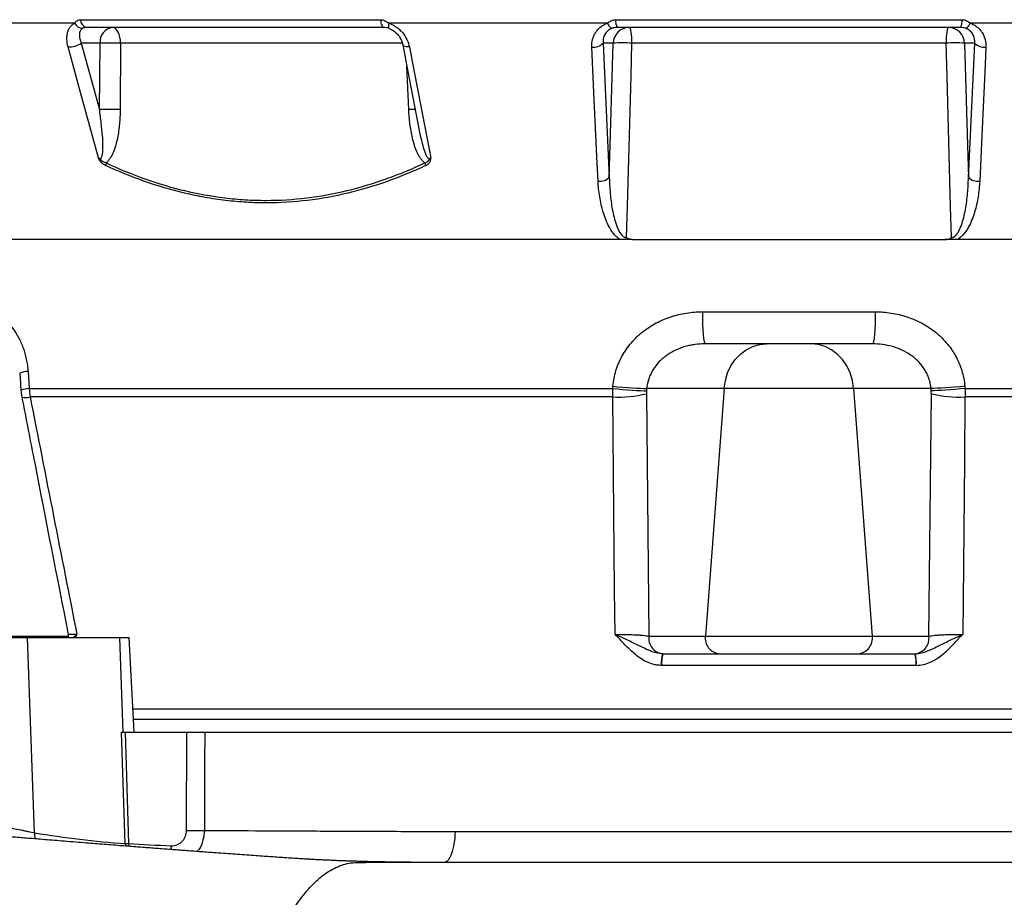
# Model space of a CAD drawing. Header units: millimetres. Extents: x 2923 to 14688, y 2048 to 15393.
# Tile 4 of 20: x 4710 to 6219, y 4350 to 5695. Entities that reach past the tile are written whole.
import ezdxf

# ---------------------------------------------------------------- set-up
doc = ezdxf.new("R2010")
doc.units = ezdxf.units.MM
doc.header["$LTSCALE"] = 5

msp = doc.modelspace()

# ---------------------------------------------------------------- linework, layer by layer
at = {"color": 7, "linetype": 'Continuous', "lineweight": 25}
for p, q in [((4794.2, 5689.7), (4549.1, 5689.7)), ((4803.2, 5695.1), (5262.8, 5695.1)), ((5610.5, 5689.7), (5275.7, 5689.7)), ((5623.1, 5695.1), (6153.8, 5695.1)), ((6501.3, 5689.7), (6166.4, 5689.7)), ((5268.1, 5683.2), (4812.4, 5683.2)), ((5275.6, 5681.9), (5275.9, 5681.9)), ((6151.6, 5683.2), (5625.4, 5683.2)), ((4833.1, 5659.1), (4804.4, 5659.1)), ((4804.4, 5659.1), (4832.3, 5557.3)), ((4832.3, 5557.3), (4833.1, 5659.1)), ((4864.7, 5659.1), (4863.9, 5557.3)), ((5619.2, 5659.1), (5603.8, 5659.1)), ((5603.8, 5659.1), (5613.4, 5453.5)), ((6129.3, 5659.1), (5647.6, 5659.1)), ((6173.2, 5659.1), (6157.7, 5659.1)), ((6163.6, 5453.5), (6173.2, 5659.1)), ((5756, 5247.4), (6020.9, 5247.4)), ((6016.7, 5198.2), (5760.2, 5198.2)), ((4722.8, 5156.1), (4724.7, 5129.7)), ((4724.7, 5129.7), (5618.6, 5129.7)), ((5618.6, 5129.7), (5618.9, 5133.3)), ((5789.4, 5129.8), (5670.6, 5129.8)), ((5789.4, 5129.8), (5760.6, 4750.4)), ((5987.6, 5129.8), (5789.4, 5129.8)), ((6106.3, 5129.8), (5987.6, 5129.8)), ((5987.6, 5129.8), (6016.3, 4750.4)), ((6158, 5133.3), (6158.3, 5129.7)), ((6158.3, 5129.7), (7093.9, 5129.7)), ((5618.6, 5116.9), (4726, 5116.9)), ((5670.2, 5121.9), (5674.1, 4750.4)), ((6102.9, 4750.4), (6106.8, 5121.9)), ((7092.7, 5116.9), (6158.3, 5116.9)), ((4651, 4748.2), (4721.8, 4748.2)), ((4732.9, 4448.8), (4721.8, 4748.2)), ((4721.8, 4748.2), (4863.2, 4748.2)), ((4868.5, 4603.2), (4863.2, 4748.2)), ((4863.2, 4748.2), (4877.8, 4748.2)), ((4885.4, 4603.2), (4877.8, 4748.2)), ((5674.1, 4750.4), (5760.6, 4750.4)), ((5760.6, 4750.4), (6016.3, 4750.4)), ((6016.3, 4750.4), (6102.9, 4750.4)), ((5695.7, 4723.2), (6081.2, 4723.2)), ((6083.1, 4705.4), (5693.8, 4705.4)), ((7366.4, 4638.2), (4883.6, 4638.2)), ((4884.4, 4623.2), (7376, 4623.2)), ((4871.7, 4432.2), (4866.2, 4603.2)), ((4866.2, 4603.2), (4871.4, 4603.2)), ((4871.4, 4603.2), (4876.9, 4432.2)), ((4871.4, 4603.2), (4966.1, 4603.2)), ((4965.5, 4452.6), (4966.1, 4603.2)), ((4993.6, 4603.2), (7376, 4603.2)), ((5227, 4403.2), (5240.3, 4403.2))]:
    msp.add_line(p, q, dxfattribs=at)
at = {"color": 8, "linetype": 'Continuous', "lineweight": 25}
for p, q in [((5296.2, 5659.1), (4864.7, 5659.1)), ((5306.1, 5557.3), (5303.3, 5623.5)), ((4697.7, 4750.4), (4784.6, 4750.4)), ((4871.7, 4432.2), (4871.9, 4428.3)), ((4876.9, 4432.2), (4877, 4427.9))]:
    msp.add_line(p, q, dxfattribs=at)
at = {"color": 7, "linetype": 'Continuous', "lineweight": 25, "flags": 128}
for points in [[(5262.8, 5695.1), (5263.1, 5692.7), (5263.5, 5690.4), (5264, 5688.4), (5264.7, 5686.6), (5265.5, 5685.1), (5266.3, 5684.1), (5267.2, 5683.4), (5268.1, 5683.2)], [(4864.7, 5659.1), (4864.4, 5663.9), (4863.6, 5668.4), (4862.4, 5672.6), (4860.9, 5676.2), (4859, 5679.2), (4856.9, 5681.4), (4854.6, 5682.8), (4852.2, 5683.2)], [(5643.8, 5683.2), (5644.6, 5682.8), (5645.3, 5681.4), (5645.9, 5679.2), (5646.5, 5676.2), (5647, 5672.6), (5647.3, 5668.4), (5647.5, 5663.9), (5647.6, 5659.1)], [(6133.1, 5683.2), (6132.4, 5682.8), (6131.7, 5681.4), (6131.1, 5679.2), (6130.5, 5676.2), (6130, 5672.6), (6129.7, 5668.4), (6129.4, 5663.9), (6129.3, 5659.1)], [(5613.4, 5453.5), (5615.3, 5519.9), (5619.2, 5659.1)], [(5647.6, 5659.1), (5646.2, 5609.2), (5640.7, 5409.4), (5639.3, 5361.3)], [(6137.6, 5361.3), (6136.3, 5408.2), (6130.8, 5607.9), (6129.3, 5659.1)], [(6157.7, 5659.1), (6161.7, 5519.9), (6163.6, 5453.5)], [(4830.5, 5483.5), (4803.2, 5583.5), (4784.2, 5653.3)], [(5296.9, 5656.8), (5304.8, 5615.7), (5322.2, 5525.3)], [(5307, 5653.3), (5312.2, 5626.1), (5333.2, 5517.4), (5339.7, 5483.5)], [(5596.2, 5447.7), (5594.9, 5474.8), (5589.9, 5583.5), (5586.6, 5653.3)], [(6190.3, 5653.3), (6189.1, 5626.1), (6184, 5517.4), (6180.8, 5447.7)], [(5756, 5247.4), (5756.1, 5237.7), (5756.4, 5228.5), (5756.8, 5220), (5757.3, 5212.6), (5757.9, 5206.5), (5758.7, 5202), (5759.4, 5199.2), (5760.2, 5198.2)], [(6020.9, 5247.4), (6020.8, 5237.7), (6020.6, 5228.5), (6020.2, 5220), (6019.7, 5212.6), (6019, 5206.5), (6018.3, 5202), (6017.5, 5199.2), (6016.7, 5198.2)], [(5789.4, 5129.8), (5791.2, 5141.9), (5794.7, 5153.6), (5799.8, 5164.4), (5806.4, 5174.2), (5814.3, 5182.5), (5823.3, 5189.2), (5833.1, 5194.2), (5843.4, 5197.2), (5854.1, 5198.2)], [(5987.6, 5129.8), (5985.8, 5141.9), (5982.3, 5153.6), (5977.1, 5164.4), (5970.6, 5174.2), (5962.7, 5182.5), (5953.7, 5189.2), (5943.9, 5194.2), (5933.5, 5197.2), (5922.9, 5198.2)], [(4710, 5153.4), (4710.5, 5146.8), (4711.9, 5127)], [(5618.6, 5129.7), (5626.2, 5129.1), (5633.8, 5128.4), (5641.2, 5127.9), (5648.3, 5127.4), (5654.9, 5127), (5660.9, 5126.6), (5666.1, 5126.4), (5670.4, 5126.2)], [(5618.9, 5133.3), (5626.5, 5132.6), (5634.1, 5132), (5641.5, 5131.4), (5648.6, 5130.9), (5655.2, 5130.5), (5661.2, 5130.2), (5666.4, 5129.9), (5670.6, 5129.8)], [(6158, 5133.3), (6150.5, 5132.6), (6142.9, 5132), (6135.5, 5131.4), (6128.4, 5130.9), (6121.8, 5130.5), (6115.8, 5130.2), (6110.6, 5129.9), (6106.3, 5129.8)], [(6158.3, 5129.7), (6150.8, 5129.1), (6143.2, 5128.4), (6135.8, 5127.9), (6128.7, 5127.4), (6122.1, 5127), (6116.1, 5126.6), (6110.9, 5126.4), (6106.6, 5126.2)], [(5622.1, 4752.9), (5621.5, 4821.4), (5618.6, 5116.9)], [(6158.3, 5116.9), (6157.4, 5018.7), (6154.8, 4752.9)], [(4993.6, 4603.2), (4993.4, 4553.3), (4992.9, 4452.6)]]:
    msp.add_lwpolyline(points, dxfattribs=at)
at = {"color": 8, "linetype": 'Continuous', "lineweight": 25, "flags": 128}
for points in [[(5275.7, 5689.7), (5275.3, 5688), (5275, 5686.4), (5274.9, 5685), (5274.9, 5683.8), (5275, 5682.9), (5275.2, 5682.3), (5275.5, 5681.9), (5275.6, 5681.9)], [(5307, 5653.3), (5304.4, 5653.3), (5302, 5653.6), (5300, 5654.1), (5298.5, 5654.8), (5297.4, 5655.7), (5296.9, 5656.7), (5296.9, 5656.8)], [(4942.7, 4423), (4942.5, 4424.3), (4942.3, 4429)]]:
    msp.add_lwpolyline(points, dxfattribs=at)
at = {"color": 7, "linetype": 'Continuous', "lineweight": 25}
for centre, radius, start, end in [((4807.2, 5696.5), 14.7, 207.6585, 267.3842), ((4815.1, 5694.8), 11.9, 178.2831, 257.0956), ((5621.9, 5692.8), 11.8, 195.1247, 248.1611), ((5642.8, 5692.7), 19.8, 172.891, 208.5024), ((6134.2, 5692.7), 19.8, 331.4976, 7.109), ((6155.1, 5692.8), 11.8, 291.8389, 344.8753), ((4855.4, 5661), 22.4, 98.2348, 184.9179), ((5644, 5658.4), 24.8, 90.4215, 178.4553), ((6132.9, 5658.4), 24.8, 1.5447, 89.5785), ((4784.5, 5690.4), 37.1, 269.5129, 302.5358), ((4848.9, 5201.3), 458.1, 88.0215, 91.9785), ((5589.7, 5672.4), 19.4, 260.8957, 316.5507), ((5633.4, 5397.7), 261.8, 86.8904, 93.1096), ((6143.5, 5397.7), 261.8, 86.8904, 93.1096), ((6187.2, 5672.4), 19.4, 223.4493, 279.1043), ((4848.1, 5099.4), 458.1, 88.0215, 91.9785), ((4858.4, 5470.1), 16.9, 161.1554, 174.6296), ((5350, 5482.7), 20.8, 200.159, 212.0774), ((5599.3, 5466.9), 19.4, 260.8028, 316.518), ((6177.7, 5466.9), 19.4, 223.482, 279.1972), ((5627.3, 5293.7), 177.1, 267.1889, 284.0182), ((6149.7, 5293.7), 177.1, 255.9818, 272.8111), ((4759.7, 4748.2), 25, 360, 10.5896), ((5697.7, 4747), 23.9, 171.8106, 264.2306), ((5784.2, 4747), 23.8, 171.7214, 265.1473), ((5992.7, 4747), 23.8, 274.8527, 8.2786), ((6079.3, 4747), 23.9, 275.7694, 8.1894), ((5731.8, 4709.9), 38.8, 159.8531, 186.5682), ((5731.1, 4710.4), 37.7, 160.0688, 187.6131), ((6045.8, 4710.4), 37.7, 352.3869, 19.9312), ((6045.2, 4709.9), 38.8, 353.4318, 20.1469), ((4979.2, 4811.7), 359.4, 267.8128, 272.1872), ((4874.3, 4728.2), 296, 269.4996, 270.5004)]:
    msp.add_arc(centre, radius, start, end, dxfattribs=at)
at = {"color": 8, "linetype": 'Continuous', "lineweight": 25}
for centre, radius, start, end in [((5322.4, 5120.1), 437.5, 90.7883, 92.1376), ((4723.4, 5121.3), 34.8, 90.9927, 112.632), ((4725.4, 5094.6), 35.1, 91.0151, 112.5602), ((4719.3, 5141.6), 25.6, 256.2114, 284.9621), ((4764.5, 4447.1), 31.7, 176.9329, 193.8797)]:
    msp.add_arc(centre, radius, start, end, dxfattribs=at)
at = {"color": 7, "linetype": 'Continuous', "lineweight": 25}
for centre, major_axis, start_param, end_param in [((6186.5, 2513.5), (1280.1, 16864), 1.418264, 1.418477), ((5590.4, 2513.5), (-1280.1, 16864), 4.864708, 4.864922)]:
    msp.add_ellipse(centre, major_axis=major_axis, ratio=0.04262, start_param=start_param, end_param=end_param, dxfattribs=at)
for points, knots in [([(4784.2, 5653.3), (4783.1, 5657.2), (4782.5, 5661), (4782.3, 5666.6), (4782.4, 5668.4), (4782.7, 5671.9), (4783, 5673.6), (4783.8, 5676.9), (4784.3, 5678.4), (4785.7, 5681.3), (4786.5, 5682.7), (4788.3, 5685.1), (4789.3, 5686.2), (4791.6, 5688.2), (4792.9, 5689), (4794.2, 5689.7)], [0, 0, 0, 0, 0.25, 0.25, 0.375, 0.375, 0.5, 0.5, 0.625, 0.625, 0.75, 0.75, 0.875, 0.875, 1, 1, 1, 1]), ([(4794.2, 5689.7), (4794.7, 5690.5), (4795.2, 5691.2), (4796.5, 5692.5), (4797.2, 5693.1), (4798.7, 5694.1), (4799.6, 5694.5), (4801.3, 5695), (4802.3, 5695.1), (4803.2, 5695.1)], [0, 0, 0, 0, 0.25, 0.25, 0.5, 0.5, 0.75, 0.75, 1, 1, 1, 1]), ([(5262.8, 5695.1), (5263.9, 5695.1), (5265.1, 5695), (5267.4, 5694.5), (5268.5, 5694.1), (5270.6, 5693.1), (5271.7, 5692.5), (5273.7, 5691.2), (5274.7, 5690.5), (5275.7, 5689.7)], [0, 0, 0, 0, 0.25, 0.25, 0.5, 0.5, 0.75, 0.75, 1, 1, 1, 1]), ([(5275.7, 5689.7), (5277.7, 5689), (5279.6, 5688.2), (5283.4, 5686.3), (5285.2, 5685.1), (5288.7, 5682.7), (5290.4, 5681.3), (5293.5, 5678.4), (5295, 5676.9), (5299.1, 5672), (5301.4, 5668.5), (5305, 5661), (5306.2, 5657.2), (5307, 5653.3)], [0, 0, 0, 0, 0.125, 0.125, 0.25, 0.25, 0.375, 0.375, 0.5, 0.5, 0.75, 0.75, 1, 1, 1, 1]), ([(5586.6, 5653.3), (5586.5, 5657.2), (5586.8, 5661), (5588.3, 5666.6), (5588.9, 5668.4), (5590.4, 5671.9), (5591.3, 5673.6), (5593.3, 5676.9), (5594.5, 5678.4), (5597.1, 5681.3), (5598.5, 5682.7), (5601.6, 5685.1), (5603.2, 5686.2), (5606.7, 5688.2), (5608.6, 5689), (5610.5, 5689.7)], [0, 0, 0, 0, 0.25, 0.25, 0.375, 0.375, 0.5, 0.5, 0.625, 0.625, 0.75, 0.75, 0.875, 0.875, 1, 1, 1, 1]), ([(5610.5, 5689.7), (5611.3, 5690.5), (5612.2, 5691.2), (5614.1, 5692.5), (5615.1, 5693.1), (5617.3, 5694.1), (5618.4, 5694.5), (5620.7, 5695), (5621.9, 5695.1), (5623.1, 5695.1)], [0, 0, 0, 0, 0.25, 0.25, 0.5, 0.5, 0.75, 0.75, 1, 1, 1, 1]), ([(6153.8, 5695.1), (6155, 5695.1), (6156.2, 5695), (6158.6, 5694.5), (6159.7, 5694.1), (6161.8, 5693.1), (6162.8, 5692.5), (6164.7, 5691.2), (6165.6, 5690.5), (6166.4, 5689.7)], [0, 0, 0, 0, 0.25, 0.25, 0.5, 0.5, 0.75, 0.75, 1, 1, 1, 1]), ([(6166.4, 5689.7), (6168.4, 5689), (6170.2, 5688.2), (6173.7, 5686.3), (6175.4, 5685.1), (6178.5, 5682.7), (6179.9, 5681.3), (6182.4, 5678.4), (6183.6, 5676.9), (6186.7, 5672), (6188.2, 5668.5), (6190.1, 5661), (6190.5, 5657.2), (6190.3, 5653.3)], [0, 0, 0, 0, 0.125, 0.125, 0.25, 0.25, 0.375, 0.375, 0.5, 0.5, 0.75, 0.75, 1, 1, 1, 1]), ([(4806.5, 5681.9), (4805.7, 5681.4), (4805, 5680.8), (4803.7, 5679.5), (4803.2, 5678.8), (4802.4, 5677.2), (4802.1, 5676.3), (4801.6, 5674.4), (4801.5, 5673.5), (4801.4, 5671.4), (4801.4, 5670.4), (4801.6, 5668.2), (4801.8, 5667.1), (4802.6, 5663.7), (4803.4, 5661.4), (4804.4, 5659.1)], [0, 0, 0, 0, 0.125, 0.125, 0.25, 0.25, 0.375, 0.375, 0.5, 0.5, 0.625, 0.625, 0.75, 0.75, 1, 1, 1, 1]), ([(4812.4, 5683.2), (4811.3, 5683.2), (4810.3, 5683.1), (4808.3, 5682.7), (4807.3, 5682.3), (4806.5, 5681.9)], [0, 0, 0, 0, 0.5, 0.5, 1, 1, 1, 1]), ([(5275.9, 5681.9), (5274.6, 5682.3), (5273.3, 5682.7), (5270.7, 5683.1), (5269.4, 5683.2), (5268.1, 5683.2)], [0, 0, 0, 0, 0.5, 0.5, 1, 1, 1, 1]), ([(5275.5, 5681.8), (5276.6, 5681.4), (5279.3, 5680.5), (5283.8, 5677.7), (5288.4, 5673.6), (5292.3, 5668.6), (5295.1, 5663), (5296.6, 5658.9), (5296.8, 5656.9), (5296.8, 5656.8)], [0, 0, 0, 0, 0.093426, 0.2555162, 0.4272858, 0.606407, 0.7939551, 0.9895222, 1, 1, 1, 1]), ([(5617.5, 5681.9), (5616.2, 5681.4), (5615, 5680.8), (5612.8, 5679.5), (5611.8, 5678.8), (5610, 5677.2), (5609.1, 5676.3), (5607.6, 5674.4), (5607, 5673.5), (5605.9, 5671.4), (5605.4, 5670.4), (5604.6, 5668.2), (5604.3, 5667.1), (5603.7, 5663.7), (5603.6, 5661.4), (5603.8, 5659.1)], [0, 0, 0, 0, 0.125, 0.125, 0.25, 0.25, 0.375, 0.375, 0.5, 0.5, 0.625, 0.625, 0.75, 0.75, 1, 1, 1, 1]), ([(5625.4, 5683.2), (5624, 5683.2), (5622.7, 5683.1), (5620, 5682.7), (5618.7, 5682.3), (5617.5, 5681.9)], [0, 0, 0, 0, 0.5, 0.5, 1, 1, 1, 1]), ([(6159.5, 5681.9), (6158.3, 5682.3), (6157, 5682.7), (6154.3, 5683.1), (6152.9, 5683.2), (6151.6, 5683.2)], [0, 0, 0, 0, 0.5, 0.5, 1, 1, 1, 1]), ([(6173.2, 5659.1), (6173.4, 5661.4), (6173.3, 5663.7), (6172.4, 5668.3), (6171.7, 5670.4), (6170, 5673.5), (6169.3, 5674.5), (6167.8, 5676.3), (6167, 5677.2), (6165.1, 5678.8), (6164.1, 5679.6), (6161.9, 5680.9), (6160.7, 5681.4), (6159.5, 5681.9)], [0, 0, 0, 0, 0.25, 0.25, 0.5, 0.5, 0.625, 0.625, 0.75, 0.75, 0.875, 0.875, 1, 1, 1, 1]), ([(4830.5, 5483.5), (4830.8, 5483.2), (4831.2, 5482.9), (4831.9, 5482.4), (4832.2, 5482.2), (4833, 5482), (4833.4, 5482.1), (4834.1, 5482.4), (4834.4, 5482.6), (4835.1, 5483.5), (4835.5, 5484.2), (4836, 5485.6), (4836.2, 5486.4), (4836.8, 5488.7), (4837, 5490.4), (4837.3, 5493.6), (4837.4, 5495.3), (4837.6, 5500.2), (4837.6, 5503.5), (4837.4, 5510.2), (4837.2, 5513.6), (4836.5, 5523.6), (4835.8, 5530.4), (4834.2, 5543.8), (4833.3, 5550.5), (4832.3, 5557.3)], [0, 0, 0, 0, 0.015625, 0.015625, 0.03125, 0.03125, 0.046875, 0.046875, 0.0625, 0.0625, 0.09375, 0.09375, 0.125, 0.125, 0.1875, 0.1875, 0.25, 0.25, 0.375, 0.375, 0.5, 0.5, 0.75, 0.75, 1, 1, 1, 1]), ([(4863.9, 5557.3), (4863.8, 5549.9), (4863.5, 5542.6), (4862.2, 5528), (4861.2, 5520.8), (4859, 5510.1), (4858.2, 5506.5), (4856.2, 5499.5), (4855.1, 5496.1), (4853.1, 5491.2), (4852.4, 5489.5), (4850.8, 5486.3), (4850, 5484.8), (4848.1, 5481.8), (4847.1, 5480.4), (4844.9, 5477.7), (4843.7, 5476.5), (4842.4, 5475.5)], [0, 0, 0, 0, 0.25, 0.25, 0.5, 0.5, 0.625, 0.625, 0.75, 0.75, 0.8125, 0.8125, 0.875, 0.875, 0.9375, 0.9375, 1, 1, 1, 1]), ([(5330.5, 5475.5), (5329.1, 5476.5), (5327.9, 5477.7), (5325.6, 5480.4), (5324.5, 5481.8), (5322.6, 5484.8), (5321.6, 5486.3), (5320, 5489.5), (5319.2, 5491.2), (5317, 5496.1), (5315.8, 5499.5), (5313.6, 5506.5), (5312.6, 5510.1), (5310.1, 5520.8), (5308.9, 5528), (5307, 5542.6), (5306.4, 5549.9), (5306.1, 5557.3)], [0, 0, 0, 0, 0.0625, 0.0625, 0.125, 0.125, 0.1875, 0.1875, 0.25, 0.25, 0.375, 0.375, 0.5, 0.5, 0.75, 0.75, 1, 1, 1, 1]), ([(4841.6, 5471.6), (4840.4, 5472.2), (4839.2, 5472.8), (4837, 5474.4), (4835.9, 5475.3), (4834, 5477.3), (4833.1, 5478.5), (4832, 5480.3), (4831.6, 5480.9), (4831, 5482.2), (4830.8, 5482.8), (4830.5, 5483.5)], [0, 0, 0, 0, 0.25, 0.25, 0.5, 0.5, 0.75, 0.75, 0.875, 0.875, 1, 1, 1, 1]), ([(4842.4, 5475.5), (4841.3, 5475.8), (4840.2, 5476.2), (4838.1, 5477.2), (4837.1, 5477.8), (4835.1, 5479.2), (4834.1, 5480), (4832.7, 5481.2), (4832.2, 5481.6), (4831.4, 5482.5), (4830.9, 5483), (4830.5, 5483.5)], [0, 0, 0, 0, 0.25, 0.25, 0.5, 0.5, 0.75, 0.75, 0.875, 0.875, 1, 1, 1, 1]), ([(5330.5, 5475.5), (5331.5, 5475.8), (5332.6, 5476.2), (5334.4, 5477.2), (5335.3, 5477.8), (5336.8, 5479.2), (5337.4, 5480), (5338.3, 5481.2), (5338.6, 5481.6), (5339.2, 5482.5), (5339.5, 5483), (5339.7, 5483.5)], [0, 0, 0, 0, 0.25, 0.25, 0.5, 0.5, 0.75, 0.75, 0.875, 0.875, 1, 1, 1, 1]), ([(5332.4, 5471.6), (5333.5, 5472.2), (5334.6, 5472.8), (5336, 5474), (5336.5, 5474.4), (5337.3, 5475.3), (5337.7, 5475.8), (5338.4, 5476.8), (5338.7, 5477.3), (5339.2, 5478.5), (5339.4, 5479.1), (5339.6, 5480.3), (5339.7, 5480.9), (5339.8, 5482.2), (5339.7, 5482.8), (5339.7, 5483.5)], [0, 0, 0, 0, 0.25, 0.25, 0.375, 0.375, 0.5, 0.5, 0.625, 0.625, 0.75, 0.75, 0.875, 0.875, 1, 1, 1, 1]), ([(5332.4, 5471.6), (5322.7, 5467.1), (5312.9, 5462.8), (5293.1, 5454.7), (5283.2, 5450.9), (5253.1, 5440.2), (5232.9, 5434.2), (5171.9, 5419.5), (5130.6, 5414.4), (5078.2, 5414.3), (5067.7, 5414.6), (5046.6, 5415.9), (5036, 5416.8), (5015, 5419.3), (5004.5, 5420.9), (4983.6, 5424.6), (4973.1, 5426.8), (4921.4, 5439.1), (4881, 5453.5), (4841.6, 5471.6)], [0, 0, 0, 0, 0.0625, 0.0625, 0.125, 0.125, 0.25, 0.25, 0.5, 0.5, 0.5625, 0.5625, 0.625, 0.625, 0.6875, 0.6875, 0.75, 0.75, 1, 1, 1, 1]), ([(4842.4, 5475.5), (4881.7, 5457.4), (4921.8, 5443), (4983, 5428.3), (5003.7, 5424.6), (5034.9, 5420.8), (5045.4, 5419.8), (5066.5, 5418.5), (5077, 5418.2), (5129.3, 5418.2), (5170.5, 5423.3), (5231.3, 5438), (5251.5, 5444), (5281.4, 5454.7), (5291.4, 5458.5), (5311, 5466.7), (5320.8, 5471), (5330.5, 5475.5)], [0, 0, 0, 0, 0.25, 0.25, 0.375, 0.375, 0.4375, 0.4375, 0.5, 0.5, 0.75, 0.75, 0.875, 0.875, 0.9375, 0.9375, 1, 1, 1, 1]), ([(5629.9, 5358.2), (5628.9, 5358.8), (5628, 5359.4), (5626.2, 5360.7), (5625.4, 5361.4), (5623, 5363.6), (5621.6, 5365.2), (5618.9, 5368.5), (5617.6, 5370.2), (5615.3, 5373.8), (5614.2, 5375.6), (5611.2, 5381), (5609.5, 5384.8), (5606.5, 5392.5), (5605.1, 5396.4), (5601.6, 5408.1), (5599.9, 5415.9), (5597.3, 5431.7), (5596.5, 5439.7), (5596.2, 5447.7)], [0, 0, 0, 0, 0.03125, 0.03125, 0.0625, 0.0625, 0.125, 0.125, 0.1875, 0.1875, 0.25, 0.25, 0.375, 0.375, 0.5, 0.5, 0.75, 0.75, 1, 1, 1, 1]), ([(5613.4, 5453.5), (5613.5, 5445.3), (5614, 5437.1), (5615.5, 5420.7), (5616.5, 5412.5), (5618.7, 5400.3), (5619.6, 5396.2), (5621.6, 5388.2), (5622.8, 5384.2), (5624.9, 5378.3), (5625.7, 5376.3), (5627.4, 5372.5), (5628.4, 5370.6), (5630, 5367.9), (5630.6, 5367.1), (5632, 5365.4), (5632.7, 5364.6), (5633.9, 5363.5), (5634.3, 5363.1), (5635.2, 5362.5), (5635.7, 5362.2), (5636.7, 5361.8), (5637.2, 5361.6), (5638.2, 5361.3), (5638.8, 5361.3), (5639.3, 5361.3)], [0, 0, 0, 0, 0.25, 0.25, 0.5, 0.5, 0.625, 0.625, 0.75, 0.75, 0.8125, 0.8125, 0.875, 0.875, 0.90625, 0.90625, 0.9375, 0.9375, 0.953125, 0.953125, 0.96875, 0.96875, 0.984375, 0.984375, 1, 1, 1, 1]), ([(6137.6, 5361.3), (6138.2, 5361.3), (6138.7, 5361.3), (6139.8, 5361.6), (6140.3, 5361.8), (6141.8, 5362.5), (6142.7, 5363.1), (6144.3, 5364.5), (6145, 5365.4), (6146.3, 5367), (6146.9, 5367.9), (6148.6, 5370.6), (6149.5, 5372.5), (6151.3, 5376.3), (6152.1, 5378.2), (6154.2, 5384.1), (6155.3, 5388.1), (6157.4, 5396.2), (6158.2, 5400.2), (6160.5, 5412.4), (6161.5, 5420.6), (6163, 5437), (6163.4, 5445.3), (6163.6, 5453.5)], [0, 0, 0, 0, 0.015625, 0.015625, 0.03125, 0.03125, 0.0625, 0.0625, 0.09375, 0.09375, 0.125, 0.125, 0.1875, 0.1875, 0.25, 0.25, 0.375, 0.375, 0.5, 0.5, 0.75, 0.75, 1, 1, 1, 1]), ([(6180.8, 5447.7), (6180.4, 5439.7), (6179.6, 5431.7), (6177.1, 5416), (6175.4, 5408.1), (6171.9, 5396.4), (6170.5, 5392.5), (6167.5, 5384.8), (6165.8, 5381.1), (6162.8, 5375.6), (6161.7, 5373.8), (6159.4, 5370.3), (6158.1, 5368.5), (6155.4, 5365.2), (6154, 5363.6), (6150.8, 5360.7), (6149, 5359.3), (6147.1, 5358.2)], [0, 0, 0, 0, 0.25, 0.25, 0.5, 0.5, 0.625, 0.625, 0.75, 0.75, 0.8125, 0.8125, 0.875, 0.875, 0.9375, 0.9375, 1, 1, 1, 1]), ([(5629.9, 5358.2), (5538.9, 5358.2), (5449.2, 5358.2), (5275.3, 5358.2), (5191.1, 5358.2), (5030.6, 5358.2), (4954.4, 5358.2), (4812.3, 5358.2), (4746.5, 5358.2), (4627.2, 5358.2), (4573.8, 5358.2), (4480.9, 5358.2), (4441.5, 5358.2), (4378, 5358.2), (4353.9, 5358.2), (4321.6, 5358.2), (4313.5, 5358.2), (4313.5, 5358.2)], [0, 0, 0, 0, 0.125, 0.125, 0.25, 0.25, 0.375, 0.375, 0.5, 0.5, 0.625, 0.625, 0.75, 0.75, 0.875, 0.875, 1, 1, 1, 1]), ([(5649, 5358.2), (5647.3, 5358.2), (5645.6, 5358.4), (5643.1, 5359.2), (5642.3, 5359.5), (5641.1, 5360.1), (5640.8, 5360.3), (5640, 5360.8), (5639.7, 5361), (5639.3, 5361.3)], [0, 0, 0, 0, 0.5, 0.5, 0.75, 0.75, 0.875, 0.875, 1, 1, 1, 1]), ([(5649, 5358.2), (5728.2, 5358.2), (5808.3, 5358.2), (5968.6, 5358.2), (6048.8, 5358.2), (6128, 5358.2)], [0, 0, 0, 0, 0.5, 0.5, 1, 1, 1, 1]), ([(6128, 5358.2), (6129.7, 5358.2), (6131.4, 5358.4), (6133.9, 5359.2), (6134.7, 5359.5), (6135.8, 5360.1), (6136.2, 5360.3), (6136.9, 5360.8), (6137.3, 5361), (6137.6, 5361.3)], [0, 0, 0, 0, 0.5, 0.5, 0.75, 0.75, 0.875, 0.875, 1, 1, 1, 1]), ([(6441.4, 5358.2), (6393.7, 5358.2), (6345.2, 5358.2), (6247, 5358.2), (6197.2, 5358.2), (6147.1, 5358.2)], [0, 0, 0, 0, 0.5, 0.5, 1, 1, 1, 1]), ([(4655, 5247.4), (4658.9, 5247.4), (4662.8, 5246.8), (4668.7, 5245.2), (4670.6, 5244.5), (4674.5, 5242.8), (4676.5, 5241.9), (4682.2, 5238.6), (4685.9, 5235.9), (4691.2, 5231.1), (4692.9, 5229.4), (4696.3, 5225.7), (4698, 5223.7), (4702.7, 5217.5), (4705.6, 5213), (4709.6, 5205.6), (4710.8, 5203), (4713.2, 5197.7), (4714.3, 5195), (4717.3, 5186.6), (4718.9, 5180.8), (4720.8, 5171.7), (4721.4, 5168.6), (4722.2, 5162.4), (4722.6, 5159.2), (4722.8, 5156.1)], [0, 0, 0, 0, 0.125, 0.125, 0.1875, 0.1875, 0.25, 0.25, 0.375, 0.375, 0.4375, 0.4375, 0.5, 0.5, 0.625, 0.625, 0.6875, 0.6875, 0.75, 0.75, 0.875, 0.875, 0.9375, 0.9375, 1, 1, 1, 1]), ([(5618.9, 5133.3), (5619.6, 5141.5), (5621.2, 5149.5), (5624.8, 5161.2), (5626.2, 5165.1), (5628.6, 5170.7), (5629.5, 5172.6), (5631.3, 5176.3), (5632.2, 5178.1), (5637.2, 5187.1), (5641.8, 5193.7), (5649.8, 5203), (5652.6, 5206), (5658.5, 5211.7), (5661.6, 5214.3), (5671.2, 5221.9), (5678, 5226.4), (5692.5, 5234.1), (5700, 5237.2), (5711.6, 5241), (5715.5, 5242.1), (5723.4, 5244), (5727.5, 5244.8), (5739.6, 5246.7), (5747.8, 5247.4), (5756, 5247.4)], [0, 0, 0, 0, 0.125, 0.125, 0.1875, 0.1875, 0.21875, 0.21875, 0.25, 0.25, 0.375, 0.375, 0.4375, 0.4375, 0.5, 0.5, 0.625, 0.625, 0.75, 0.75, 0.8125, 0.8125, 0.875, 0.875, 1, 1, 1, 1]), ([(6020.9, 5247.4), (6029.2, 5247.4), (6037.3, 5246.7), (6053.4, 5244.2), (6061.3, 5242.3), (6073, 5238.5), (6076.9, 5237.1), (6084.4, 5233.9), (6088, 5232.2), (6098.8, 5226.5), (6105.6, 5222.1), (6113.7, 5215.7), (6115.2, 5214.4), (6118.3, 5211.7), (6119.8, 5210.3), (6124.2, 5206.1), (6127, 5203.1), (6132.3, 5197), (6134.8, 5193.8), (6138.3, 5188.8), (6139.5, 5187.1), (6141.6, 5183.6), (6142.7, 5181.8), (6147.7, 5172.8), (6150.9, 5165.3), (6154.5, 5153.6), (6155.5, 5149.6), (6157.1, 5141.5), (6157.7, 5137.4), (6158, 5133.3)], [0, 0, 0, 0, 0.125, 0.125, 0.25, 0.25, 0.3125, 0.3125, 0.375, 0.375, 0.5, 0.5, 0.53125, 0.53125, 0.5625, 0.5625, 0.625, 0.625, 0.6875, 0.6875, 0.71875, 0.71875, 0.75, 0.75, 0.875, 0.875, 0.9375, 0.9375, 1, 1, 1, 1]), ([(5760.2, 5198.2), (5755.1, 5198.2), (5750, 5197.9), (5742.3, 5196.9), (5739.7, 5196.4), (5734.7, 5195.4), (5732.2, 5194.8), (5724.8, 5192.7), (5720, 5190.9), (5712.9, 5187.6), (5710.6, 5186.5), (5706.1, 5183.9), (5703.9, 5182.5), (5699.7, 5179.6), (5697.7, 5178), (5693.7, 5174.7), (5691.8, 5172.9), (5686.4, 5167.3), (5683.2, 5163.3), (5679.1, 5156.7), (5677.9, 5154.4), (5675.6, 5149.7), (5674.6, 5147.3), (5672.2, 5140), (5671.1, 5135), (5670.6, 5129.8)], [0, 0, 0, 0, 0.125, 0.125, 0.1875, 0.1875, 0.25, 0.25, 0.375, 0.375, 0.4375, 0.4375, 0.5, 0.5, 0.5625, 0.5625, 0.625, 0.625, 0.75, 0.75, 0.8125, 0.8125, 0.875, 0.875, 1, 1, 1, 1]), ([(6106.3, 5129.8), (6106.1, 5132.4), (6105.7, 5135), (6104.6, 5140.1), (6103.9, 5142.6), (6102.3, 5147.4), (6101.3, 5149.8), (6099.1, 5154.5), (6097.8, 5156.8), (6093.7, 5163.4), (6090.5, 5167.4), (6085.1, 5173), (6083.2, 5174.7), (6079.3, 5178.1), (6077.2, 5179.6), (6070.8, 5184.1), (6066.3, 5186.6), (6059.3, 5189.8), (6056.9, 5190.8), (6052.1, 5192.6), (6049.6, 5193.4), (6042.2, 5195.5), (6037.1, 5196.5), (6027, 5197.9), (6021.9, 5198.2), (6016.7, 5198.2)], [0, 0, 0, 0, 0.0625, 0.0625, 0.125, 0.125, 0.1875, 0.1875, 0.25, 0.25, 0.375, 0.375, 0.4375, 0.4375, 0.5, 0.5, 0.625, 0.625, 0.6875, 0.6875, 0.75, 0.75, 0.875, 0.875, 1, 1, 1, 1]), ([(4712, 5127), (4712.1, 5125.4), (4712.3, 5121.9), (4713, 5118.6), (4713.4, 5116.8)], [0, 0, 0, 0, 0.469117, 1, 1, 1, 1]), ([(4713.3, 5116.8), (4719.8, 5083), (4743.4, 4961.6), (4767.2, 4840.4), (4784.4, 4752.9)], [0, 0, 0, 0, 0.2786, 1, 1, 1, 1]), ([(5622.1, 4752.9), (5624.7, 4753), (5627.2, 4753), (5631.1, 4753), (5632.4, 4753), (5635, 4752.9), (5636.2, 4752.9), (5640, 4752.8), (5642.5, 4752.8), (5647.4, 4752.6), (5649.8, 4752.5), (5654.4, 4752.3), (5656.6, 4752.2), (5659.7, 4752), (5660.8, 4751.9), (5662.8, 4751.7), (5663.7, 4751.6), (5668.4, 4751.2), (5671.5, 4750.8), (5674.1, 4750.4)], [0, 0, 0, 0, 0.125, 0.125, 0.1875, 0.1875, 0.25, 0.25, 0.375, 0.375, 0.5, 0.5, 0.625, 0.625, 0.6875, 0.6875, 0.75, 0.75, 1, 1, 1, 1]), ([(5693.2, 4705.4), (5691.3, 4705.4), (5689.5, 4705.6), (5685.9, 4706), (5684.1, 4706.4), (5678.7, 4707.6), (5675.3, 4708.8), (5668.6, 4711.7), (5665.3, 4713.5), (5659.2, 4717.5), (5656.2, 4719.6), (5650.5, 4724.2), (5647.8, 4726.7), (5642.5, 4731.7), (5639.9, 4734.4), (5634.8, 4739.7), (5632.3, 4742.3), (5628.5, 4746.3), (5627.2, 4747.7), (5624.7, 4750.3), (5623.4, 4751.6), (5622.1, 4752.9)], [0, 0, 0, 0, 0.0625, 0.0625, 0.125, 0.125, 0.25, 0.25, 0.375, 0.375, 0.5, 0.5, 0.625, 0.625, 0.75, 0.75, 0.875, 0.875, 0.9375, 0.9375, 1, 1, 1, 1]), ([(5695.3, 4723.2), (5691.9, 4723.3), (5688.6, 4723.8), (5682.1, 4725.4), (5679, 4726.4), (5672.9, 4728.8), (5670, 4730.2), (5664.1, 4733), (5661.2, 4734.4), (5655.3, 4737.3), (5652.4, 4738.7), (5646.4, 4741.6), (5643.5, 4743.1), (5637.4, 4745.9), (5634.4, 4747.3), (5628.3, 4750.1), (5625.2, 4751.5), (5622.1, 4752.9)], [0, 0, 0, 0, 0.125, 0.125, 0.25, 0.25, 0.375, 0.375, 0.5, 0.5, 0.625, 0.625, 0.75, 0.75, 0.875, 0.875, 1, 1, 1, 1]), ([(6081.7, 4723.2), (6085, 4723.3), (6088.4, 4723.8), (6094.8, 4725.4), (6097.9, 4726.4), (6104, 4728.8), (6107, 4730.2), (6112.9, 4732.9), (6115.8, 4734.4), (6121.6, 4737.3), (6124.6, 4738.7), (6130.5, 4741.6), (6133.5, 4743.1), (6139.5, 4745.9), (6142.6, 4747.3), (6147.2, 4749.4), (6148.7, 4750.1), (6151.8, 4751.5), (6153.3, 4752.2), (6154.8, 4752.9)], [0, 0, 0, 0, 0.125, 0.125, 0.25, 0.25, 0.375, 0.375, 0.5, 0.5, 0.625, 0.625, 0.75, 0.75, 0.875, 0.875, 0.9375, 0.9375, 1, 1, 1, 1]), ([(6083.8, 4705.4), (6087.5, 4705.5), (6091.1, 4705.9), (6098.3, 4707.6), (6101.7, 4708.8), (6106.8, 4711), (6108.4, 4711.9), (6111.6, 4713.6), (6113.2, 4714.5), (6117.8, 4717.5), (6120.8, 4719.6), (6126.4, 4724.2), (6129.2, 4726.7), (6134.5, 4731.7), (6137.1, 4734.4), (6142.2, 4739.7), (6144.7, 4742.3), (6148.5, 4746.3), (6149.7, 4747.7), (6151.6, 4749.7), (6152.3, 4750.3), (6153.6, 4751.6), (6154.2, 4752.3), (6154.8, 4752.9)], [0, 0, 0, 0, 0.125, 0.125, 0.25, 0.25, 0.3125, 0.3125, 0.375, 0.375, 0.5, 0.5, 0.625, 0.625, 0.75, 0.75, 0.875, 0.875, 0.9375, 0.9375, 0.96875, 0.96875, 1, 1, 1, 1]), ([(6102.9, 4750.4), (6105.5, 4750.8), (6108.6, 4751.2), (6113.2, 4751.6), (6114.2, 4751.7), (6116.2, 4751.9), (6117.2, 4752), (6120.4, 4752.2), (6122.5, 4752.3), (6127.1, 4752.5), (6129.6, 4752.6), (6134.5, 4752.8), (6136.9, 4752.8), (6140.7, 4752.9), (6142, 4752.9), (6144.6, 4753), (6145.9, 4753), (6149.7, 4753), (6152.3, 4753), (6154.8, 4752.9)], [0, 0, 0, 0, 0.25, 0.25, 0.3125, 0.3125, 0.375, 0.375, 0.5, 0.5, 0.625, 0.625, 0.75, 0.75, 0.8125, 0.8125, 0.875, 0.875, 1, 1, 1, 1]), ([(4966.1, 4603.2), (4968.2, 4603.2), (4970.4, 4603.2), (4974, 4603.2), (4975.2, 4603.2), (4977.6, 4603.2), (4978.8, 4603.2), (4981.3, 4603.2), (4982.5, 4603.2), (4984.9, 4603.2), (4986, 4603.2), (4989.4, 4603.2), (4991.6, 4603.2), (4993.6, 4603.2)], [0, 0, 0, 0, 0.25, 0.25, 0.375, 0.375, 0.5, 0.5, 0.625, 0.625, 0.75, 0.75, 1, 1, 1, 1]), ([(5332.9, 4403.4), (5332.1, 4403.4), (5326.8, 4403.4), (5317.9, 4403.5), (5306.8, 4403.6), (5297.7, 4403.7), (5290.1, 4403.8), (5282.4, 4403.9), (5274, 4404), (5264.1, 4404.2), (5252.7, 4404.4), (5241.1, 4404.7), (5230.3, 4405), (5221.7, 4405.2), (5214.5, 4405.5), (5207.4, 4405.7), (5199.2, 4406), (5189.7, 4406.4), (5179.8, 4406.9), (5170.4, 4407.3), (5163.2, 4407.7), (5156.4, 4408.1), (5148.6, 4408.5), (5139.1, 4409.1), (5128, 4409.8), (5116.1, 4410.6), (5100.8, 4411.6), (5080, 4413.1), (5053.8, 4415), (5025.3, 4417), (4998.7, 4418.9), (4974.2, 4420.7), (4952.4, 4422.3), (4930.7, 4424), (4909.2, 4425.6), (4886.7, 4427.3), (4862.2, 4429.2), (4835.8, 4431.3), (4806.1, 4433.6), (4775.7, 4436.1), (4746.3, 4438.5), (4721.2, 4440.5), (4701.9, 4442.1), (4687.4, 4443.4), (4676.7, 4444.3), (4666.3, 4445.1), (4654.7, 4446.1), (4637.2, 4447.6), (4613.8, 4449.6), (4586, 4452), (4558.3, 4454.5), (4531.5, 4456.8), (4506.3, 4459.1), (4486.5, 4460.9), (4472.1, 4462.2), (4462.4, 4463.1), (4454, 4463.8), (4446.3, 4464.5), (4438.1, 4465.3), (4427.4, 4466.3), (4413.4, 4467.6), (4396.7, 4469.1), (4379.1, 4470.8), (4354.9, 4473.1), (4326.1, 4475.8), (4293.8, 4479), (4265.7, 4481.7), (4240.6, 4484.2), (4217.4, 4486.6), (4194.5, 4488.9), (4170.8, 4491.4), (4146.4, 4494), (4122.4, 4496.6), (4099.8, 4499.1), (4077.7, 4501.7), (4055.6, 4504.3), (4033.9, 4507), (4013.9, 4509.6), (3996.4, 4511.9), (3981.1, 4514.1), (3967.3, 4516.2), (3957.2, 4517.8), (3950.4, 4519), (3946.3, 4519.7), (3944, 4520.2), (3944.1, 4520.1), (3944.1, 4520.1)], [0, 0, 0, 0, 0.002109, 0.014288, 0.024109, 0.031487, 0.037702, 0.04362, 0.051257, 0.059475, 0.069836, 0.081976, 0.091192, 0.098732, 0.104774, 0.110345, 0.117564, 0.126144, 0.134941, 0.142652, 0.149387, 0.153498, 0.157892, 0.162717, 0.168088, 0.173752, 0.179035, 0.188622, 0.200812, 0.213898, 0.227474, 0.237736, 0.248052, 0.258319, 0.268517, 0.278838, 0.290599, 0.304059, 0.317603, 0.334729, 0.3496, 0.362275, 0.373341, 0.379524, 0.385107, 0.390103, 0.395965, 0.403644, 0.418319, 0.433991, 0.449454, 0.464703, 0.479697, 0.493091, 0.499591, 0.505371, 0.510429, 0.514764, 0.519395, 0.525475, 0.534486, 0.545466, 0.556942, 0.567921, 0.592078, 0.61349, 0.63282, 0.650339, 0.666697, 0.683281, 0.701711, 0.721475, 0.742035, 0.762581, 0.781692, 0.80294, 0.826307, 0.85003, 0.871536, 0.893332, 0.917131, 0.941295, 0.958068, 0.974526, 0.990475, 1, 1, 1, 1]), ([(4640.5, 4464.6), (4643.6, 4464.3), (4646.9, 4464), (4654.1, 4463.1), (4657.9, 4462.6), (4663.8, 4461.7), (4665.8, 4461.4), (4669.9, 4460.8), (4672, 4460.4), (4678.3, 4459.4), (4682.5, 4458.7), (4691, 4457.2), (4695.3, 4456.4), (4703.6, 4454.8), (4707.7, 4454.1), (4713.6, 4452.9), (4715.6, 4452.5), (4719.3, 4451.7), (4721.2, 4451.3), (4726.5, 4450.2), (4729.8, 4449.5), (4732.9, 4448.8)], [0, 0, 0, 0, 0.125, 0.125, 0.25, 0.25, 0.3125, 0.3125, 0.375, 0.375, 0.5, 0.5, 0.625, 0.625, 0.75, 0.75, 0.8125, 0.8125, 0.875, 0.875, 1, 1, 1, 1]), ([(4942.3, 4429), (4943.8, 4428.9), (4945.2, 4429), (4948.1, 4429.5), (4949.5, 4429.9), (4952.3, 4430.9), (4953.6, 4431.6), (4956.1, 4433.2), (4957.3, 4434.1), (4959.4, 4436.2), (4960.4, 4437.4), (4962.2, 4440), (4963, 4441.4), (4964.2, 4444.4), (4964.7, 4446), (4965.3, 4449.2), (4965.5, 4450.9), (4965.5, 4452.6)], [0, 0, 0, 0, 0.125, 0.125, 0.25, 0.25, 0.375, 0.375, 0.5, 0.5, 0.625, 0.625, 0.75, 0.75, 0.875, 0.875, 1, 1, 1, 1]), ([(4992.9, 4452.6), (5022.3, 4452.4), (5052.3, 4452.2), (5113.7, 4451.9), (5145, 4451.7), (5209, 4451.4), (5241.7, 4451.3), (5308.3, 4451), (5342.3, 4450.8), (5377, 4450.6)], [0, 0, 0, 0, 0.25, 0.25, 0.5, 0.5, 0.75, 0.75, 1, 1, 1, 1]), ([(5377, 4450.6), (5376.9, 4444.3), (5376.3, 4438), (5374.5, 4426.6), (5373.3, 4421.3), (5370.1, 4412.6), (5368.3, 4409.1), (5364.2, 4404.4), (5362.1, 4403.2), (5359.9, 4403.2)], [0, 0, 0, 0, 0.25, 0.25, 0.5, 0.5, 0.75, 0.75, 1, 1, 1, 1]), ([(5377, 4450.6), (5429.9, 4450.6), (5483.6, 4450.6), (5565.3, 4450.6), (5592.8, 4450.6), (5634.2, 4450.6), (5648.1, 4450.6), (5675.9, 4450.6), (5689.8, 4450.6), (5759.4, 4450.6), (5815, 4450.6), (5926.1, 4450.6), (5981.5, 4450.6), (6064.7, 4450.6), (6092.4, 4450.6), (6133.9, 4450.6), (6147.7, 4450.6), (6168.5, 4450.6), (6175.4, 4450.6), (6189.2, 4450.6), (6196, 4450.6), (6257.7, 4450.6), (6311.5, 4450.6), (6416.8, 4450.6), (6468.4, 4450.6), (6544.1, 4450.6), (6569.1, 4450.6), (6606.1, 4450.6), (6618.4, 4450.6), (6636.7, 4450.6), (6642.8, 4450.6), (6654.9, 4450.6), (6661, 4450.6), (6714.9, 4450.6), (6760.7, 4450.6), (6826.6, 4450.6), (6848.1, 4450.6), (6879.5, 4450.6), (6889.9, 4450.6), (6910.3, 4450.6), (6920.4, 4450.6), (6950.4, 4450.5), (6969.9, 4450.4), (6998.3, 4450), (7007.7, 4449.9), (7021.5, 4449.6), (7026.1, 4449.6), (7035.2, 4449.4), (7039.7, 4449.3), (7079.8, 4448.3), (7112.8, 4447), (7173.4, 4443.6), (7201.1, 4441.5), (7238.6, 4437.6), (7250.5, 4436.2), (7267.2, 4434), (7272.6, 4433.2), (7283.1, 4431.6), (7288.2, 4430.8), (7302.9, 4428.2), (7311.9, 4426.5), (7324.3, 4423.7), (7328.3, 4422.8), (7335.8, 4420.9), (7339.4, 4419.9), (7356.3, 4415), (7366.8, 4410.7), (7374.2, 4405.8)], [0, 0, 0, 0, 0.0625, 0.0625, 0.09375, 0.09375, 0.109375, 0.109375, 0.125, 0.125, 0.1875, 0.1875, 0.25, 0.25, 0.28125, 0.28125, 0.296875, 0.296875, 0.304688, 0.304688, 0.3125, 0.3125, 0.375, 0.375, 0.4375, 0.4375, 0.46875, 0.46875, 0.484375, 0.484375, 0.492188, 0.492188, 0.5, 0.5, 0.5625, 0.5625, 0.59375, 0.59375, 0.609375, 0.609375, 0.625, 0.625, 0.65625, 0.65625, 0.671875, 0.671875, 0.679688, 0.679688, 0.6875, 0.6875, 0.75, 0.75, 0.8125, 0.8125, 0.84375, 0.84375, 0.859375, 0.859375, 0.875, 0.875, 0.90625, 0.90625, 0.921875, 0.921875, 0.9375, 0.9375, 1, 1, 1, 1]), ([(4732.9, 4448.8), (4756, 4445), (4779.1, 4441.7), (4825.4, 4436.2), (4848.6, 4433.9), (4871.7, 4432.2)], [0, 0, 0, 0, 0.5, 0.5, 1, 1, 1, 1]), ([(5021.2, 3861.7), (5021.9, 3879.4), (5023.8, 3915.8), (5028.3, 3969.7), (5034.6, 4023), (5042.5, 4074.1), (5052, 4122.8), (5063.1, 4168.7), (5075.6, 4211.7), (5089.5, 4251.5), (5104.9, 4287.7), (5121.6, 4320), (5139.8, 4347.9), (5159.3, 4371.1), (5180.3, 4388.8), (5202.7, 4400.3), (5218.7, 4403.2), (5227, 4403.2)], [0.3086008, 0.3086008, 0.3086008, 0.3086008, 0.3252354, 0.3433648, 0.3614943, 0.3796238, 0.3977533, 0.4158828, 0.4340123, 0.4521417, 0.4702712, 0.4884007, 0.5065302, 0.5246597, 0.5427892, 0.5609186, 0.5790481, 0.5790481, 0.5790481, 0.5790481]), ([(5852.2, 4403.2), (5831.7, 4403.2), (5784.4, 4403.2), (5707.3, 4403.2), (5626.4, 4403.2), (5548.2, 4403.2), (5473.7, 4403.2), (5397.3, 4403.2), (5319.5, 4403.2), (5266.7, 4403.2), (5240.3, 4403.2)], [0, 0, 0, 0, 0.108165, 0.250757, 0.397185, 0.516301, 0.636466, 0.757315, 0.878566, 1, 1, 1, 1]), ([(6944.1, 4403.2), (6944.1, 4403.2), (6923, 4403.2), (6879.5, 4403.2), (6810.9, 4403.2), (6739, 4403.2), (6670.9, 4403.2), (6607.8, 4403.2), (6550.3, 4403.2), (6491.5, 4403.2), (6431.2, 4403.2), (6369.4, 4403.2), (6306.1, 4403.2), (6242, 4403.2), (6177.8, 4403.2), (6113.8, 4403.2), (6050.2, 4403.2), (5986.1, 4403.2), (5921.2, 4403.2), (5876.5, 4403.2), (5853.4, 4403.2), (5852.2, 4403.2)], [0, 0, 0, 0, 0, 0.072437, 0.145104, 0.218476, 0.292087, 0.345559, 0.399031, 0.452875, 0.506719, 0.561738, 0.616756, 0.672179, 0.727603, 0.781023, 0.834443, 0.888234, 0.942025, 0.996986, 1, 1, 1, 1])]:
    msp.add_open_spline(points, degree=3, knots=knots, dxfattribs=at)
at = {"color": 8, "linetype": 'Continuous', "lineweight": 25}
for points, knots in [([(5322.3, 5525.3), (5323.6, 5518.6), (5325.7, 5508), (5329.3, 5495.6), (5332.1, 5488.6), (5334.1, 5484.8), (5335.8, 5482.8), (5336.9, 5482.2), (5337.7, 5482), (5338.5, 5482.3), (5339.2, 5482.8), (5339.5, 5483.3), (5339.7, 5483.5)], [0, 0, 0, 0, 0.414547, 0.6519311, 0.7710098, 0.8605714, 0.9056767, 0.9235401, 0.9415511, 0.9575241, 0.9821472, 1, 1, 1, 1]), ([(4784.9, 4753), (4784.9, 4753.1), (4784.8, 4753.4), (4790.2, 4753.3), (4795.7, 4753), (4797.6, 4752.9)], [0, 0, 0, 0, 0.314282, 0.759541, 1, 1, 1, 1]), ([(4791.9, 4748.2), (4792.4, 4748.7), (4793.4, 4749.7), (4795.1, 4751), (4796.5, 4752.1), (4797.2, 4752.6), (4797.5, 4752.9), (4797.6, 4752.9), (4797.6, 4752.9)], [0, 0, 0, 0, 0.27982, 0.635069, 0.864656, 0.951084, 0.990908, 1, 1, 1, 1]), ([(4797.6, 4752.9), (4797.6, 4752.9), (4796.8, 4751.4), (4796.1, 4749.8), (4795.3, 4748.2)], [0, 0, 0, 0, 0.013722, 1, 1, 1, 1]), ([(4992.9, 4452.6), (4992.4, 4447.4), (4991.4, 4437.2), (4987.1, 4425.9), (4983.1, 4421.4), (4982, 4420.1)], [0, 0, 0, 0, 0.424571, 0.84495, 1, 1, 1, 1])]:
    msp.add_open_spline(points, degree=3, knots=knots, dxfattribs=at)
at = {"color": 7, "linetype": 'Continuous', "lineweight": 25}
for points in [[(5649, 5358.2), (5645.8, 5358.2), (5639.4, 5358.2), (5633.1, 5358.2), (5629.9, 5358.2)], [(6147.1, 5358.2), (6143.9, 5358.2), (6137.5, 5358.2), (6131.2, 5358.2), (6128, 5358.2)], [(4724.7, 5129.7), (4724.9, 5125.4), (4725.3, 5121.1), (4726, 5116.9)], [(5618.6, 5116.9), (5618.5, 5121.1), (5618.5, 5125.4), (5618.6, 5129.7)], [(6158.3, 5129.7), (6158.4, 5125.4), (6158.4, 5121.1), (6158.3, 5116.9)], [(4726, 5116.9), (4749.8, 4995.5), (4773.7, 4874.2), (4797.6, 4752.9)], [(5670.4, 5126.2), (5670.2, 5124.8), (5670.2, 5123.4), (5670.2, 5121.9)], [(6106.8, 5121.9), (6106.8, 5123.4), (6106.7, 5124.8), (6106.6, 5126.2)], [(5695.3, 4723.2), (5695.5, 4723.2), (5695.6, 4723.2), (5695.7, 4723.2)], [(6081.2, 4723.2), (6081.4, 4723.2), (6081.5, 4723.2), (6081.7, 4723.2)], [(5693.8, 4705.4), (5693.6, 4705.4), (5693.4, 4705.4), (5693.2, 4705.4)], [(6083.8, 4705.4), (6083.6, 4705.4), (6083.4, 4705.4), (6083.1, 4705.4)], [(4876.9, 4432.2), (4898.7, 4430.8), (4920.5, 4429.8), (4942.3, 4429)]]:
    msp.add_open_spline(points, degree=3, dxfattribs=at)

doc.saveas('drawing.dxf')
